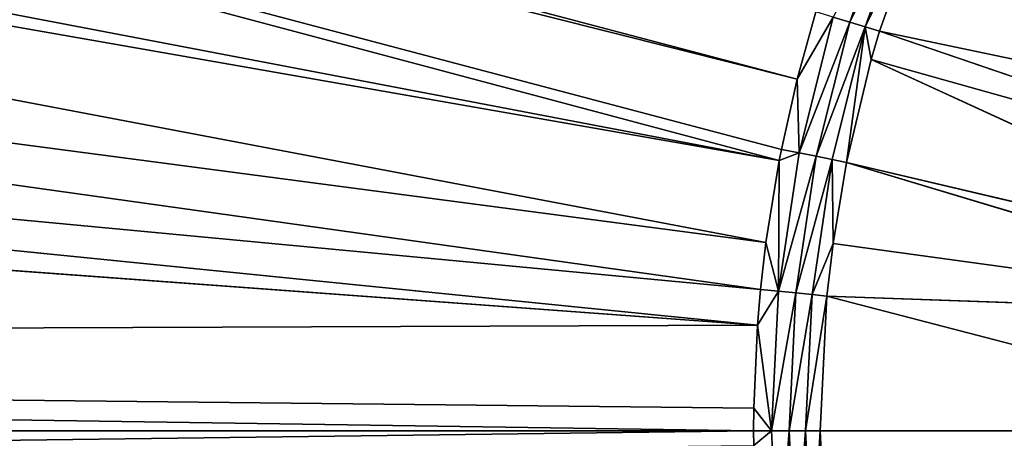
# Model space of a CAD drawing. Extents: x 0 to 500, y 0 to 420.
# Tile 105 of 256: x 194 to 219, y 200 to 211. Entities that reach past the tile are written whole.
import ezdxf

# ---------------------------------------------------------------- set-up
doc = ezdxf.new("R2010")
doc.units = 0
doc.header["$LTSCALE"] = 25.4
doc.layers.get('0').update_dxf_attribs({"linetype": 'CONTINUOUS'})

# ---------------------------------------------------------------- blocks, each defined once
blk = doc.blocks.new('5902539864175_-_S_STL')
at = {"color": 0}
for p, q in [((213.851, 23.068, 210.92), (65.111, 33.824, 171.718)), ((213.851, 23.068, 210.92), (65.111, 33.824, 171.718)), ((213.388, 23.068, 213.016), (65.125, 33.791, 173.545)), ((213.444, 23.068, 212.729), (65.125, 33.791, 173.545)), ((213.388, 23.068, 213.016), (65.125, 33.791, 173.545)), ((213.444, 23.068, 212.729), (65.125, 33.791, 173.545)), ((213.851, 23.068, 210.92), (65.125, 33.791, 173.545)), ((213.851, 23.068, 210.92), (65.125, 33.791, 173.545)), ((65.202, 33.617, 184.731), (213.388, 23.068, 213.016)), ((65.202, 33.617, 184.731), (213.388, 23.068, 213.016)), ((65.216, 33.587, 187.082), (213.388, 23.068, 213.016)), ((65.216, 33.587, 187.082), (213.388, 23.068, 213.016)), ((65.216, 33.587, 187.082), (213.046, 23.068, 215.135)), ((65.216, 33.587, 187.082), (213.046, 23.068, 215.135)), ((65.257, 33.492, 195.656), (213.046, 23.068, 215.135)), ((65.257, 33.492, 195.656), (212.907, 23.068, 216.347)), ((65.257, 33.492, 195.656), (213.046, 23.068, 215.135)), ((65.257, 33.492, 195.656), (212.907, 23.068, 216.347)), ((65.282, 33.437, 202.449), (212.907, 23.068, 216.347)), ((65.282, 33.437, 202.449), (212.828, 23.068, 217.27)), ((65.282, 33.437, 202.449), (212.907, 23.068, 216.347)), ((65.282, 33.437, 202.449), (212.828, 23.068, 217.27)), ((65.292, 33.413, 206.426), (212.828, 23.068, 217.27)), ((65.292, 33.413, 206.426), (212.828, 23.068, 217.27)), ((212.732, 23.068, 219.415), (65.308, 33.378, 217.82)), ((212.828, 23.068, 217.27), (65.308, 33.378, 217.82)), ((212.728, 23.068, 220), (65.308, 33.378, 217.82)), ((212.728, 23.068, 220), (65.308, 33.378, 217.82)), ((212.732, 23.068, 219.415), (65.308, 33.378, 217.82)), ((212.828, 23.068, 217.27), (65.308, 33.378, 217.82)), ((212.728, 23.068, 220), (65.308, 33.377, 221.872)), ((212.728, 23.068, 220), (65.308, 33.377, 221.872)), ((212.728, 23.068, 220), (65.308, 33.377, 220)), ((212.728, 23.068, 220), (65.308, 33.377, 220)), ((212.73, 23.068, 220.378), (212.728, 23.068, 220)), ((212.73, 23.068, 220.378), (212.728, 23.068, 220)), ((213.193, 22.998, 220), (212.728, 23.068, 220)), ((212.732, 23.068, 219.415), (212.728, 23.068, 220)), ((213.193, 22.998, 220), (212.728, 23.068, 220)), ((212.732, 23.068, 219.415), (212.728, 23.068, 220)), ((212.73, 23.068, 220.378), (213.193, 22.998, 220)), ((212.73, 23.068, 220.378), (213.193, 22.998, 220)), ((213.193, 22.998, 220), (212.732, 23.068, 219.415)), ((213.193, 22.998, 220), (212.732, 23.068, 219.415)), ((212.828, 23.068, 217.27), (212.732, 23.068, 219.415)), ((212.828, 23.068, 217.27), (212.732, 23.068, 219.415)), ((213.193, 22.998, 220), (212.828, 23.068, 217.27)), ((212.907, 23.068, 216.347), (212.828, 23.068, 217.27)), ((212.828, 23.068, 217.27), (213.37, 22.998, 216.392)), ((212.828, 23.068, 217.27), (213.37, 22.998, 216.392)), ((213.193, 22.998, 220), (212.828, 23.068, 217.27)), ((212.907, 23.068, 216.347), (212.828, 23.068, 217.27)), ((213.046, 23.068, 215.135), (212.907, 23.068, 216.347)), ((212.907, 23.068, 216.347), (213.37, 22.998, 216.392)), ((212.907, 23.068, 216.347), (213.37, 22.998, 216.392)), ((213.046, 23.068, 215.135), (212.907, 23.068, 216.347)), ((213.37, 22.998, 216.392), (213.046, 23.068, 215.135)), ((213.37, 22.998, 216.392), (213.046, 23.068, 215.135)), ((213.388, 23.068, 213.016), (213.046, 23.068, 215.135)), ((213.388, 23.068, 213.016), (213.046, 23.068, 215.135)), ((213.37, 22.998, 223.608), (213.193, 22.998, 220)), ((213.37, 22.998, 223.608), (213.193, 22.998, 220)), ((213.642, 22.857, 220), (213.193, 22.998, 220)), ((213.193, 22.998, 220), (213.37, 22.998, 216.392)), ((213.193, 22.998, 220), (213.37, 22.998, 216.392)), ((213.193, 22.998, 220), (213.817, 22.857, 216.436)), ((213.193, 22.998, 220), (213.817, 22.857, 216.436)), ((213.642, 22.857, 220), (213.193, 22.998, 220)), ((213.37, 22.998, 216.392), (213.388, 23.068, 213.016)), ((213.37, 22.998, 216.392), (213.388, 23.068, 213.016)), ((213.37, 22.998, 223.608), (213.642, 22.857, 220)), ((214.341, 22.857, 212.907), (213.37, 22.998, 216.392)), ((213.37, 22.998, 216.392), (213.817, 22.857, 216.436)), ((213.9, 22.998, 212.819), (213.37, 22.998, 216.392)), ((213.37, 22.998, 216.392), (213.817, 22.857, 216.436)), ((213.37, 22.998, 223.608), (213.642, 22.857, 220)), ((214.341, 22.857, 212.907), (213.37, 22.998, 216.392)), ((213.9, 22.998, 212.819), (213.37, 22.998, 216.392)), ((213.9, 22.998, 212.819), (213.388, 23.068, 213.016)), ((213.9, 22.998, 212.819), (213.388, 23.068, 213.016)), ((213.444, 23.068, 212.729), (213.388, 23.068, 213.016)), ((213.444, 23.068, 212.729), (213.388, 23.068, 213.016)), ((213.851, 23.068, 210.92), (213.444, 23.068, 212.729)), ((213.444, 23.068, 212.729), (213.9, 22.998, 212.819)), ((213.444, 23.068, 212.729), (213.9, 22.998, 212.819)), ((213.851, 23.068, 210.92), (213.444, 23.068, 212.729)), ((213.9, 22.998, 212.819), (213.851, 23.068, 210.92)), ((214.333, 23.068, 209.18), (213.851, 23.068, 210.92)), ((213.851, 23.068, 210.92), (214.778, 22.998, 209.316)), ((213.851, 23.068, 210.92), (214.778, 22.998, 209.316)), ((213.9, 22.998, 212.819), (213.851, 23.068, 210.92)), ((214.333, 23.068, 209.18), (213.851, 23.068, 210.92)), ((213.9, 22.998, 212.819), (214.778, 22.998, 209.316)), ((213.9, 22.998, 212.819), (214.778, 22.998, 209.316)), ((213.9, 22.998, 212.819), (215.208, 22.857, 209.446)), ((213.9, 22.998, 212.819), (215.208, 22.857, 209.446)), ((213.9, 22.998, 212.819), (214.341, 22.857, 212.907)), ((213.9, 22.998, 212.819), (214.341, 22.857, 212.907)), ((215.208, 22.857, 209.446), (214.778, 22.998, 209.316)), ((215.208, 22.857, 209.446), (214.778, 22.998, 209.316)), ((213.817, 22.857, 223.564), (213.642, 22.857, 220)), ((214.063, 22.647, 220), (213.642, 22.857, 220)), ((213.642, 22.857, 220), (213.817, 22.857, 216.436)), ((213.642, 22.857, 220), (214.237, 22.647, 216.478)), ((213.817, 22.857, 223.564), (213.642, 22.857, 220)), ((213.642, 22.857, 220), (213.817, 22.857, 216.436)), ((213.642, 22.857, 220), (214.237, 22.647, 216.478)), ((214.063, 22.647, 220), (213.642, 22.857, 220)), ((213.817, 22.857, 223.564), (214.063, 22.647, 220)), ((214.754, 22.647, 212.989), (213.817, 22.857, 216.436)), ((213.817, 22.857, 216.436), (214.237, 22.647, 216.478)), ((214.341, 22.857, 212.907), (213.817, 22.857, 216.436)), ((213.817, 22.857, 216.436), (214.237, 22.647, 216.478)), ((213.817, 22.857, 223.564), (214.063, 22.647, 220)), ((214.754, 22.647, 212.989), (213.817, 22.857, 216.436)), ((214.341, 22.857, 212.907), (213.817, 22.857, 216.436)), ((214.237, 22.647, 223.522), (214.063, 22.647, 220)), ((214.447, 22.373, 220), (214.063, 22.647, 220)), ((214.063, 22.647, 220), (214.237, 22.647, 216.478)), ((214.063, 22.647, 220), (214.618, 22.373, 216.515)), ((214.237, 22.647, 223.522), (214.063, 22.647, 220)), ((214.063, 22.647, 220), (214.237, 22.647, 216.478)), ((214.063, 22.647, 220), (214.618, 22.373, 216.515)), ((214.447, 22.373, 220), (214.063, 22.647, 220)), ((214.237, 22.647, 223.522), (214.447, 22.373, 220)), ((214.778, 22.373, 215.159), (214.237, 22.647, 216.478)), ((214.237, 22.647, 216.478), (214.618, 22.373, 216.515)), ((214.778, 22.373, 215.159), (214.237, 22.647, 216.478)), ((214.754, 22.647, 212.989), (214.237, 22.647, 216.478)), ((214.754, 22.647, 212.989), (214.237, 22.647, 216.478)), ((214.237, 22.647, 216.478), (214.618, 22.373, 216.515)), ((214.237, 22.647, 223.522), (214.447, 22.373, 220)), ((214.341, 22.857, 212.907), (215.208, 22.857, 209.446)), ((214.341, 22.857, 212.907), (215.611, 22.647, 209.568)), ((214.341, 22.857, 212.907), (215.208, 22.857, 209.446)), ((214.341, 22.857, 212.907), (215.611, 22.647, 209.568)), ((214.341, 22.857, 212.907), (214.754, 22.647, 212.989)), ((214.341, 22.857, 212.907), (214.754, 22.647, 212.989)), ((215.13, 22.373, 213.064), (214.754, 22.647, 212.989)), ((214.754, 22.647, 212.989), (214.778, 22.373, 215.159)), ((215.13, 22.373, 213.064), (214.754, 22.647, 212.989)), ((214.754, 22.647, 212.989), (215.611, 22.647, 209.568)), ((214.754, 22.647, 212.989), (214.778, 22.373, 215.159)), ((214.754, 22.647, 212.989), (215.611, 22.647, 209.568)), ((215.13, 22.373, 213.064), (215.611, 22.647, 209.568)), ((215.13, 22.373, 213.064), (215.611, 22.647, 209.568)), ((215.611, 22.647, 209.568), (215.208, 22.857, 209.446)), ((215.208, 22.857, 209.446), (216.41, 22.857, 206.086)), ((215.208, 22.857, 209.446), (216.799, 22.647, 206.248)), ((215.208, 22.857, 209.446), (216.41, 22.857, 206.086)), ((215.208, 22.857, 209.446), (216.799, 22.647, 206.248)), ((215.611, 22.647, 209.568), (215.208, 22.857, 209.446)), ((215.611, 22.647, 209.568), (216.799, 22.647, 206.248)), ((215.611, 22.647, 209.568), (217.153, 22.373, 206.394)), ((215.765, 22.373, 210.408), (215.611, 22.647, 209.568)), ((215.765, 22.373, 210.408), (215.611, 22.647, 209.568)), ((215.611, 22.647, 209.568), (215.978, 22.373, 209.679)), ((215.611, 22.647, 209.568), (216.799, 22.647, 206.248)), ((215.611, 22.647, 209.568), (217.153, 22.373, 206.394)), ((215.611, 22.647, 209.568), (215.978, 22.373, 209.679)), ((214.447, 22.373, 220), (228, 11.001, 220)), ((214.618, 22.373, 216.515), (214.447, 22.373, 220)), ((214.447, 22.373, 220), (228, 11.001, 220)), ((214.447, 22.373, 220), (214.618, 22.373, 223.485)), ((214.447, 22.373, 220), (214.618, 22.373, 223.485)), ((214.618, 22.373, 216.515), (214.447, 22.373, 220)), ((228, 11.001, 220), (214.618, 22.373, 216.515)), ((228, 11.001, 220), (214.618, 22.373, 216.515)), ((228.205, 11.001, 217.004), (214.618, 22.373, 216.515)), ((228.205, 11.001, 217.004), (214.618, 22.373, 216.515)), ((214.778, 22.373, 215.159), (214.618, 22.373, 216.515)), ((214.778, 22.373, 215.159), (214.618, 22.373, 216.515)), ((228.205, 11.001, 217.004), (214.778, 22.373, 215.159)), ((228.205, 11.001, 217.004), (214.778, 22.373, 215.159)), ((215.13, 22.373, 213.064), (214.778, 22.373, 215.159)), ((215.13, 22.373, 213.064), (214.778, 22.373, 215.159)), ((228.205, 11.001, 217.004), (215.13, 22.373, 213.064)), ((228.205, 11.001, 217.004), (215.13, 22.373, 213.064)), ((228.334, 11.001, 216.18), (215.13, 22.373, 213.064)), ((228.334, 11.001, 216.18), (215.13, 22.373, 213.064)), ((215.765, 22.373, 210.408), (215.13, 22.373, 213.064)), ((215.765, 22.373, 210.408), (215.13, 22.373, 213.064)), ((228.334, 11.001, 216.18), (215.765, 22.373, 210.408)), ((228.334, 11.001, 216.18), (215.765, 22.373, 210.408)), ((228.816, 11.001, 214.064), (215.765, 22.373, 210.408)), ((228.816, 11.001, 214.064), (215.765, 22.373, 210.408)), ((215.978, 22.373, 209.679), (215.765, 22.373, 210.408)), ((215.978, 22.373, 209.679), (215.765, 22.373, 210.408)), ((228.816, 11.001, 214.064), (215.978, 22.373, 209.679)), ((228.816, 11.001, 214.064), (215.978, 22.373, 209.679)), ((229.327, 11.001, 212.476), (215.978, 22.373, 209.679)), ((229.327, 11.001, 212.476), (215.978, 22.373, 209.679)), ((217.153, 22.373, 206.394), (215.978, 22.373, 209.679)), ((217.153, 22.373, 206.394), (215.978, 22.373, 209.679))]:
    blk.add_line(p, q, dxfattribs=at)
mesh = blk.add_polyface(dxfattribs=at)
corners = [(213.851, 23.068, 210.92), (65.111, 33.824, 171.718), (65.125, 33.791, 173.545)]
mesh.append_faces([[corners[k] for k in face] for face in [(0, 1, 2)]], dxfattribs={"color": 0})
mesh = blk.add_polyface(dxfattribs=at)
corners = [(213.851, 23.068, 210.92), (214.333, 23.068, 209.18), (65.111, 33.824, 171.718)]
mesh.append_faces([[corners[k] for k in face] for face in [(0, 1, 2)]], dxfattribs={"color": 0})
mesh = blk.add_polyface(dxfattribs=at)
corners = [(213.388, 23.068, 213.016), (65.125, 33.791, 173.545), (65.202, 33.617, 184.731)]
mesh.append_faces([[corners[k] for k in face] for face in [(0, 1, 2)]], dxfattribs={"color": 0})
mesh = blk.add_polyface(dxfattribs=at)
corners = [(213.388, 23.068, 213.016), (213.444, 23.068, 212.729), (65.125, 33.791, 173.545)]
mesh.append_faces([[corners[k] for k in face] for face in [(0, 1, 2)]], dxfattribs={"color": 0})
mesh = blk.add_polyface(dxfattribs=at)
corners = [(213.444, 23.068, 212.729), (213.851, 23.068, 210.92), (65.125, 33.791, 173.545)]
mesh.append_faces([[corners[k] for k in face] for face in [(0, 1, 2)]], dxfattribs={"color": 0})
mesh = blk.add_polyface(dxfattribs=at)
corners = [(213.388, 23.068, 213.016), (65.202, 33.617, 184.731), (65.216, 33.587, 187.082)]
mesh.append_faces([[corners[k] for k in face] for face in [(0, 1, 2)]], dxfattribs={"color": 0})
mesh = blk.add_polyface(dxfattribs=at)
corners = [(213.046, 23.068, 215.135), (213.388, 23.068, 213.016), (65.216, 33.587, 187.082)]
mesh.append_faces([[corners[k] for k in face] for face in [(0, 1, 2)]], dxfattribs={"color": 0})
mesh = blk.add_polyface(dxfattribs=at)
corners = [(213.046, 23.068, 215.135), (65.216, 33.587, 187.082), (65.257, 33.492, 195.656)]
mesh.append_faces([[corners[k] for k in face] for face in [(0, 1, 2)]], dxfattribs={"color": 0})
mesh = blk.add_polyface(dxfattribs=at)
corners = [(212.907, 23.068, 216.347), (213.046, 23.068, 215.135), (65.257, 33.492, 195.656)]
mesh.append_faces([[corners[k] for k in face] for face in [(0, 1, 2)]], dxfattribs={"color": 0})
mesh = blk.add_polyface(dxfattribs=at)
corners = [(212.907, 23.068, 216.347), (65.257, 33.492, 195.656), (65.282, 33.437, 202.449)]
mesh.append_faces([[corners[k] for k in face] for face in [(0, 1, 2)]], dxfattribs={"color": 0})
mesh = blk.add_polyface(dxfattribs=at)
corners = [(212.828, 23.068, 217.27), (212.907, 23.068, 216.347), (65.282, 33.437, 202.449)]
mesh.append_faces([[corners[k] for k in face] for face in [(0, 1, 2)]], dxfattribs={"color": 0})
mesh = blk.add_polyface(dxfattribs=at)
corners = [(212.828, 23.068, 217.27), (65.282, 33.437, 202.449), (65.292, 33.413, 206.426)]
mesh.append_faces([[corners[k] for k in face] for face in [(0, 1, 2)]], dxfattribs={"color": 0})
mesh = blk.add_polyface(dxfattribs=at)
corners = [(65.308, 33.378, 217.82), (212.828, 23.068, 217.27), (65.292, 33.413, 206.426)]
mesh.append_faces([[corners[k] for k in face] for face in [(0, 1, 2)]], dxfattribs={"color": 0})
mesh = blk.add_polyface(dxfattribs=at)
corners = [(212.732, 23.068, 219.415), (212.828, 23.068, 217.27), (65.308, 33.378, 217.82)]
mesh.append_faces([[corners[k] for k in face] for face in [(0, 1, 2)]], dxfattribs={"color": 0})
mesh = blk.add_polyface(dxfattribs=at)
corners = [(212.728, 23.068, 220), (65.308, 33.378, 217.82), (65.308, 33.377, 220)]
mesh.append_faces([[corners[k] for k in face] for face in [(0, 1, 2)]], dxfattribs={"color": 0})
mesh = blk.add_polyface(dxfattribs=at)
corners = [(212.728, 23.068, 220), (212.732, 23.068, 219.415), (65.308, 33.378, 217.82)]
mesh.append_faces([[corners[k] for k in face] for face in [(0, 1, 2)]], dxfattribs={"color": 0})
mesh = blk.add_polyface(dxfattribs=at)
corners = [(65.308, 33.377, 221.872), (212.73, 23.068, 220.378), (212.728, 23.068, 220)]
mesh.append_faces([[corners[k] for k in face] for face in [(0, 1, 2)]], dxfattribs={"color": 0})
mesh = blk.add_polyface(dxfattribs=at)
corners = [(65.308, 33.377, 221.872), (212.728, 23.068, 220), (65.308, 33.377, 220)]
mesh.append_faces([[corners[k] for k in face] for face in [(0, 1, 2)]], dxfattribs={"color": 0})
mesh = blk.add_polyface(dxfattribs=at)
corners = [(212.73, 23.068, 220.378), (213.193, 22.998, 220), (212.728, 23.068, 220)]
mesh.append_faces([[corners[k] for k in face] for face in [(0, 1, 2)]], dxfattribs={"color": 0})
mesh = blk.add_polyface(dxfattribs=at)
corners = [(213.193, 22.998, 220), (212.732, 23.068, 219.415), (212.728, 23.068, 220)]
mesh.append_faces([[corners[k] for k in face] for face in [(0, 1, 2)]], dxfattribs={"color": 0})
mesh = blk.add_polyface(dxfattribs=at)
corners = [(213.37, 22.998, 223.608), (213.193, 22.998, 220), (212.73, 23.068, 220.378)]
mesh.append_faces([[corners[k] for k in face] for face in [(0, 1, 2)]], dxfattribs={"color": 0})
mesh = blk.add_polyface(dxfattribs=at)
corners = [(213.193, 22.998, 220), (212.828, 23.068, 217.27), (212.732, 23.068, 219.415)]
mesh.append_faces([[corners[k] for k in face] for face in [(0, 1, 2)]], dxfattribs={"color": 0})
mesh = blk.add_polyface(dxfattribs=at)
corners = [(212.828, 23.068, 217.27), (213.37, 22.998, 216.392), (212.907, 23.068, 216.347)]
mesh.append_faces([[corners[k] for k in face] for face in [(0, 1, 2)]], dxfattribs={"color": 0})
mesh = blk.add_polyface(dxfattribs=at)
corners = [(213.193, 22.998, 220), (213.37, 22.998, 216.392), (212.828, 23.068, 217.27)]
mesh.append_faces([[corners[k] for k in face] for face in [(0, 1, 2)]], dxfattribs={"color": 0})
mesh = blk.add_polyface(dxfattribs=at)
corners = [(213.37, 22.998, 216.392), (213.046, 23.068, 215.135), (212.907, 23.068, 216.347)]
mesh.append_faces([[corners[k] for k in face] for face in [(0, 1, 2)]], dxfattribs={"color": 0})
mesh = blk.add_polyface(dxfattribs=at)
corners = [(213.37, 22.998, 216.392), (213.388, 23.068, 213.016), (213.046, 23.068, 215.135)]
mesh.append_faces([[corners[k] for k in face] for face in [(0, 1, 2)]], dxfattribs={"color": 0})
mesh = blk.add_polyface(dxfattribs=at)
corners = [(213.37, 22.998, 223.608), (213.642, 22.857, 220), (213.193, 22.998, 220)]
mesh.append_faces([[corners[k] for k in face] for face in [(0, 1, 2)]], dxfattribs={"color": 0})
mesh = blk.add_polyface(dxfattribs=at)
corners = [(213.193, 22.998, 220), (213.817, 22.857, 216.436), (213.37, 22.998, 216.392)]
mesh.append_faces([[corners[k] for k in face] for face in [(0, 1, 2)]], dxfattribs={"color": 0})
mesh = blk.add_polyface(dxfattribs=at)
corners = [(213.642, 22.857, 220), (213.817, 22.857, 216.436), (213.193, 22.998, 220)]
mesh.append_faces([[corners[k] for k in face] for face in [(0, 1, 2)]], dxfattribs={"color": 0})
mesh = blk.add_polyface(dxfattribs=at)
corners = [(213.37, 22.998, 216.392), (213.9, 22.998, 212.819), (213.388, 23.068, 213.016)]
mesh.append_faces([[corners[k] for k in face] for face in [(0, 1, 2)]], dxfattribs={"color": 0})
mesh = blk.add_polyface(dxfattribs=at)
corners = [(213.817, 22.857, 216.436), (214.341, 22.857, 212.907), (213.37, 22.998, 216.392)]
mesh.append_faces([[corners[k] for k in face] for face in [(0, 1, 2)]], dxfattribs={"color": 0})
mesh = blk.add_polyface(dxfattribs=at)
corners = [(213.37, 22.998, 223.608), (213.817, 22.857, 223.564), (213.642, 22.857, 220)]
mesh.append_faces([[corners[k] for k in face] for face in [(0, 1, 2)]], dxfattribs={"color": 0})
mesh = blk.add_polyface(dxfattribs=at)
corners = [(213.37, 22.998, 216.392), (214.341, 22.857, 212.907), (213.9, 22.998, 212.819)]
mesh.append_faces([[corners[k] for k in face] for face in [(0, 1, 2)]], dxfattribs={"color": 0})
mesh = blk.add_polyface(dxfattribs=at)
corners = [(213.388, 23.068, 213.016), (213.9, 22.998, 212.819), (213.444, 23.068, 212.729)]
mesh.append_faces([[corners[k] for k in face] for face in [(0, 1, 2)]], dxfattribs={"color": 0})
mesh = blk.add_polyface(dxfattribs=at)
corners = [(213.9, 22.998, 212.819), (213.851, 23.068, 210.92), (213.444, 23.068, 212.729)]
mesh.append_faces([[corners[k] for k in face] for face in [(0, 1, 2)]], dxfattribs={"color": 0})
mesh = blk.add_polyface(dxfattribs=at)
corners = [(213.851, 23.068, 210.92), (214.778, 22.998, 209.316), (214.333, 23.068, 209.18)]
mesh.append_faces([[corners[k] for k in face] for face in [(0, 1, 2)]], dxfattribs={"color": 0})
mesh = blk.add_polyface(dxfattribs=at)
corners = [(213.9, 22.998, 212.819), (214.778, 22.998, 209.316), (213.851, 23.068, 210.92)]
mesh.append_faces([[corners[k] for k in face] for face in [(0, 1, 2)]], dxfattribs={"color": 0})
mesh = blk.add_polyface(dxfattribs=at)
corners = [(213.9, 22.998, 212.819), (215.208, 22.857, 209.446), (214.778, 22.998, 209.316)]
mesh.append_faces([[corners[k] for k in face] for face in [(0, 1, 2)]], dxfattribs={"color": 0})
mesh = blk.add_polyface(dxfattribs=at)
corners = [(214.341, 22.857, 212.907), (215.208, 22.857, 209.446), (213.9, 22.998, 212.819)]
mesh.append_faces([[corners[k] for k in face] for face in [(0, 1, 2)]], dxfattribs={"color": 0})
mesh = blk.add_polyface(dxfattribs=at)
corners = [(215.208, 22.857, 209.446), (216.41, 22.857, 206.086), (214.778, 22.998, 209.316)]
mesh.append_faces([[corners[k] for k in face] for face in [(0, 1, 2)]], dxfattribs={"color": 0})
mesh = blk.add_polyface(dxfattribs=at)
corners = [(213.817, 22.857, 223.564), (214.063, 22.647, 220), (213.642, 22.857, 220)]
mesh.append_faces([[corners[k] for k in face] for face in [(0, 1, 2)]], dxfattribs={"color": 0})
mesh = blk.add_polyface(dxfattribs=at)
corners = [(213.642, 22.857, 220), (214.237, 22.647, 216.478), (213.817, 22.857, 216.436)]
mesh.append_faces([[corners[k] for k in face] for face in [(0, 1, 2)]], dxfattribs={"color": 0})
mesh = blk.add_polyface(dxfattribs=at)
corners = [(214.063, 22.647, 220), (214.237, 22.647, 216.478), (213.642, 22.857, 220)]
mesh.append_faces([[corners[k] for k in face] for face in [(0, 1, 2)]], dxfattribs={"color": 0})
mesh = blk.add_polyface(dxfattribs=at)
corners = [(214.237, 22.647, 216.478), (214.754, 22.647, 212.989), (213.817, 22.857, 216.436)]
mesh.append_faces([[corners[k] for k in face] for face in [(0, 1, 2)]], dxfattribs={"color": 0})
mesh = blk.add_polyface(dxfattribs=at)
corners = [(213.817, 22.857, 223.564), (214.237, 22.647, 223.522), (214.063, 22.647, 220)]
mesh.append_faces([[corners[k] for k in face] for face in [(0, 1, 2)]], dxfattribs={"color": 0})
mesh = blk.add_polyface(dxfattribs=at)
corners = [(213.817, 22.857, 216.436), (214.754, 22.647, 212.989), (214.341, 22.857, 212.907)]
mesh.append_faces([[corners[k] for k in face] for face in [(0, 1, 2)]], dxfattribs={"color": 0})
mesh = blk.add_polyface(dxfattribs=at)
corners = [(214.237, 22.647, 223.522), (214.447, 22.373, 220), (214.063, 22.647, 220)]
mesh.append_faces([[corners[k] for k in face] for face in [(0, 1, 2)]], dxfattribs={"color": 0})
mesh = blk.add_polyface(dxfattribs=at)
corners = [(214.063, 22.647, 220), (214.618, 22.373, 216.515), (214.237, 22.647, 216.478)]
mesh.append_faces([[corners[k] for k in face] for face in [(0, 1, 2)]], dxfattribs={"color": 0})
mesh = blk.add_polyface(dxfattribs=at)
corners = [(214.447, 22.373, 220), (214.618, 22.373, 216.515), (214.063, 22.647, 220)]
mesh.append_faces([[corners[k] for k in face] for face in [(0, 1, 2)]], dxfattribs={"color": 0})
mesh = blk.add_polyface(dxfattribs=at)
corners = [(214.618, 22.373, 216.515), (214.778, 22.373, 215.159), (214.237, 22.647, 216.478)]
mesh.append_faces([[corners[k] for k in face] for face in [(0, 1, 2)]], dxfattribs={"color": 0})
mesh = blk.add_polyface(dxfattribs=at)
corners = [(214.237, 22.647, 216.478), (214.778, 22.373, 215.159), (214.754, 22.647, 212.989)]
mesh.append_faces([[corners[k] for k in face] for face in [(0, 1, 2)]], dxfattribs={"color": 0})
mesh = blk.add_polyface(dxfattribs=at)
corners = [(214.237, 22.647, 223.522), (214.618, 22.373, 223.485), (214.447, 22.373, 220)]
mesh.append_faces([[corners[k] for k in face] for face in [(0, 1, 2)]], dxfattribs={"color": 0})
mesh = blk.add_polyface(dxfattribs=at)
corners = [(214.341, 22.857, 212.907), (215.611, 22.647, 209.568), (215.208, 22.857, 209.446)]
mesh.append_faces([[corners[k] for k in face] for face in [(0, 1, 2)]], dxfattribs={"color": 0})
mesh = blk.add_polyface(dxfattribs=at)
corners = [(214.754, 22.647, 212.989), (215.611, 22.647, 209.568), (214.341, 22.857, 212.907)]
mesh.append_faces([[corners[k] for k in face] for face in [(0, 1, 2)]], dxfattribs={"color": 0})
mesh = blk.add_polyface(dxfattribs=at)
corners = [(214.778, 22.373, 215.159), (215.13, 22.373, 213.064), (214.754, 22.647, 212.989)]
mesh.append_faces([[corners[k] for k in face] for face in [(0, 1, 2)]], dxfattribs={"color": 0})
mesh = blk.add_polyface(dxfattribs=at)
corners = [(215.13, 22.373, 213.064), (215.611, 22.647, 209.568), (214.754, 22.647, 212.989)]
mesh.append_faces([[corners[k] for k in face] for face in [(0, 1, 2)]], dxfattribs={"color": 0})
mesh = blk.add_polyface(dxfattribs=at)
corners = [(215.13, 22.373, 213.064), (215.765, 22.373, 210.408), (215.611, 22.647, 209.568)]
mesh.append_faces([[corners[k] for k in face] for face in [(0, 1, 2)]], dxfattribs={"color": 0})
mesh = blk.add_polyface(dxfattribs=at)
corners = [(215.208, 22.857, 209.446), (216.799, 22.647, 206.248), (216.41, 22.857, 206.086)]
mesh.append_faces([[corners[k] for k in face] for face in [(0, 1, 2)]], dxfattribs={"color": 0})
mesh = blk.add_polyface(dxfattribs=at)
corners = [(215.611, 22.647, 209.568), (216.799, 22.647, 206.248), (215.208, 22.857, 209.446)]
mesh.append_faces([[corners[k] for k in face] for face in [(0, 1, 2)]], dxfattribs={"color": 0})
mesh = blk.add_polyface(dxfattribs=at)
corners = [(215.611, 22.647, 209.568), (217.153, 22.373, 206.394), (216.799, 22.647, 206.248)]
mesh.append_faces([[corners[k] for k in face] for face in [(0, 1, 2)]], dxfattribs={"color": 0})
mesh = blk.add_polyface(dxfattribs=at)
corners = [(215.765, 22.373, 210.408), (215.978, 22.373, 209.679), (215.611, 22.647, 209.568)]
mesh.append_faces([[corners[k] for k in face] for face in [(0, 1, 2)]], dxfattribs={"color": 0})
mesh = blk.add_polyface(dxfattribs=at)
corners = [(215.978, 22.373, 209.679), (217.153, 22.373, 206.394), (215.611, 22.647, 209.568)]
mesh.append_faces([[corners[k] for k in face] for face in [(0, 1, 2)]], dxfattribs={"color": 0})
mesh = blk.add_polyface(dxfattribs=at)
corners = [(228, 11.001, 220), (214.618, 22.373, 216.515), (214.447, 22.373, 220)]
mesh.append_faces([[corners[k] for k in face] for face in [(0, 1, 2)]], dxfattribs={"color": 0})
mesh = blk.add_polyface(dxfattribs=at)
corners = [(214.618, 22.373, 223.485), (228, 11.001, 220), (214.447, 22.373, 220)]
mesh.append_faces([[corners[k] for k in face] for face in [(0, 1, 2)]], dxfattribs={"color": 0})
mesh = blk.add_polyface(dxfattribs=at)
corners = [(228, 11.001, 220), (228.205, 11.001, 217.004), (214.618, 22.373, 216.515)]
mesh.append_faces([[corners[k] for k in face] for face in [(0, 1, 2)]], dxfattribs={"color": 0})
mesh = blk.add_polyface(dxfattribs=at)
corners = [(228.205, 11.001, 217.004), (214.778, 22.373, 215.159), (214.618, 22.373, 216.515)]
mesh.append_faces([[corners[k] for k in face] for face in [(0, 1, 2)]], dxfattribs={"color": 0})
mesh = blk.add_polyface(dxfattribs=at)
corners = [(214.618, 22.373, 223.485), (228.205, 11.001, 222.996), (228, 11.001, 220)]
mesh.append_faces([[corners[k] for k in face] for face in [(0, 1, 2)]], dxfattribs={"color": 0})
mesh = blk.add_polyface(dxfattribs=at)
corners = [(228.205, 11.001, 217.004), (215.13, 22.373, 213.064), (214.778, 22.373, 215.159)]
mesh.append_faces([[corners[k] for k in face] for face in [(0, 1, 2)]], dxfattribs={"color": 0})
mesh = blk.add_polyface(dxfattribs=at)
corners = [(228.205, 11.001, 217.004), (228.334, 11.001, 216.18), (215.13, 22.373, 213.064)]
mesh.append_faces([[corners[k] for k in face] for face in [(0, 1, 2)]], dxfattribs={"color": 0})
mesh = blk.add_polyface(dxfattribs=at)
corners = [(228.334, 11.001, 216.18), (215.765, 22.373, 210.408), (215.13, 22.373, 213.064)]
mesh.append_faces([[corners[k] for k in face] for face in [(0, 1, 2)]], dxfattribs={"color": 0})
mesh = blk.add_polyface(dxfattribs=at)
corners = [(228.334, 11.001, 216.18), (228.816, 11.001, 214.064), (215.765, 22.373, 210.408)]
mesh.append_faces([[corners[k] for k in face] for face in [(0, 1, 2)]], dxfattribs={"color": 0})
mesh = blk.add_polyface(dxfattribs=at)
corners = [(228.816, 11.001, 214.064), (215.978, 22.373, 209.679), (215.765, 22.373, 210.408)]
mesh.append_faces([[corners[k] for k in face] for face in [(0, 1, 2)]], dxfattribs={"color": 0})
mesh = blk.add_polyface(dxfattribs=at)
corners = [(228.816, 11.001, 214.064), (229.327, 11.001, 212.476), (215.978, 22.373, 209.679)]
mesh.append_faces([[corners[k] for k in face] for face in [(0, 1, 2)]], dxfattribs={"color": 0})
mesh = blk.add_polyface(dxfattribs=at)
corners = [(229.327, 11.001, 212.476), (217.153, 22.373, 206.394), (215.978, 22.373, 209.679)]
mesh.append_faces([[corners[k] for k in face] for face in [(0, 1, 2)]], dxfattribs={"color": 0})
mesh = blk.add_polyface(dxfattribs=at)
corners = [(229.327, 11.001, 212.476), (217.39, 22.373, 205.836), (217.153, 22.373, 206.394)]
mesh.append_faces([[corners[k] for k in face] for face in [(0, 1, 2)]], dxfattribs={"color": 0})
mesh = blk.add_polyface(dxfattribs=at)
corners = [(229.327, 11.001, 212.476), (229.821, 11.001, 211.235), (217.39, 22.373, 205.836)]
mesh.append_faces([[corners[k] for k in face] for face in [(0, 1, 2)]], dxfattribs={"color": 0})
mesh = blk.add_polyface(dxfattribs=at)
corners = [(229.821, 11.001, 211.235), (218.645, 22.373, 203.24), (217.39, 22.373, 205.836)]
mesh.append_faces([[corners[k] for k in face] for face in [(0, 1, 2)]], dxfattribs={"color": 0})
mesh = blk.add_polyface(dxfattribs=at)
corners = [(229.821, 11.001, 211.235), (230.947, 11.001, 209), (218.645, 22.373, 203.24)]
mesh.append_faces([[corners[k] for k in face] for face in [(0, 1, 2)]], dxfattribs={"color": 0})

msp = doc.modelspace()

# ---------------------------------------------------------------- block references
at = {"color": 254, "extrusion": (0, -1, -5.55112e-17)}
msp.add_blockref('5902539864175_-_S_STL', (0, 0, -420), dxfattribs=at)

doc.saveas('drawing.dxf')
